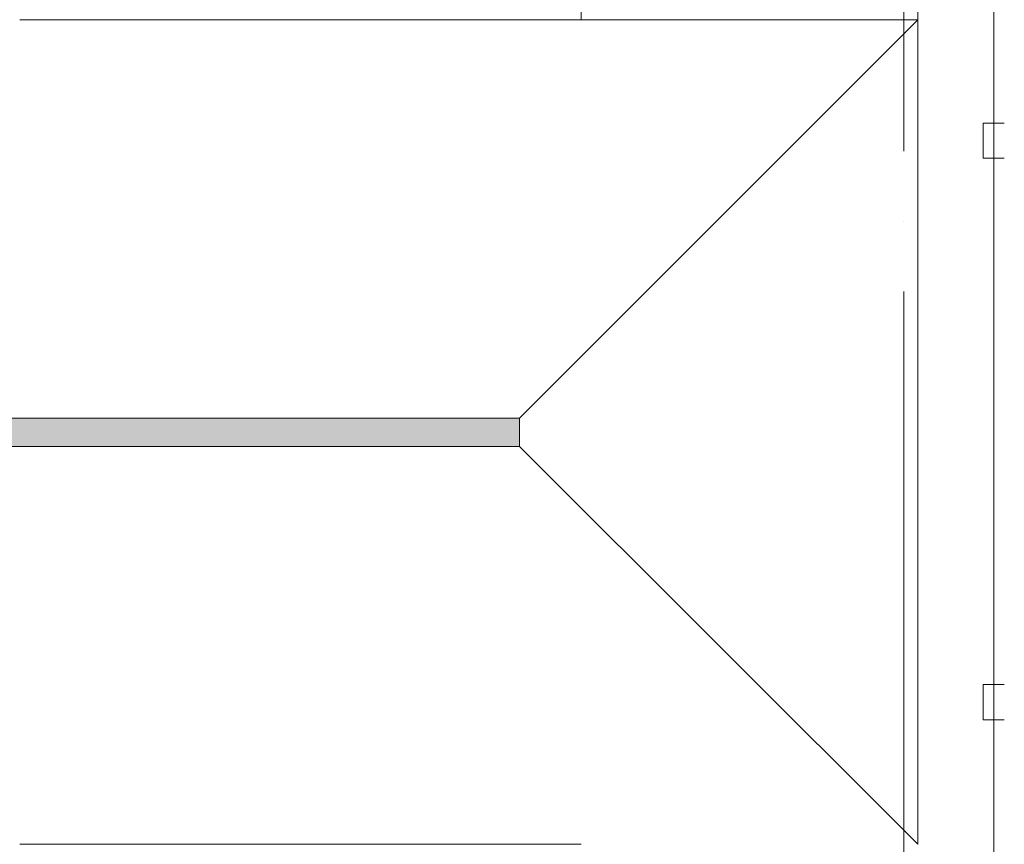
# Model space of a CAD drawing. Header units: millimetres. Extents: x -32229 to 291619, y -13689 to 125138.
# Tile 34 of 256: x -1165 to 5850, y 52975 to 58850. Entities that reach past the tile are written whole.
import ezdxf

# ---------------------------------------------------------------- set-up
doc = ezdxf.new("R2010")
doc.units = ezdxf.units.MM
doc.linetypes.add('ADSK_Линия сетки', pattern=[5000, 4000, -500, 0, -500])
doc.layers.add('A-DETL-____-OTLN', color=7, linetype='Continuous', lineweight=9, true_color=0x00a600)
for name, color, linetype, lineweight in [('A-FLOR-____-OTLN', 7, 'Continuous', 18), ('M-EQPM-____-OTLN', 7, 'Continuous', 18), ('S-COLS-____-MCUT', 7, 'Continuous', 40), ('S-GRID-____-OTLN', 7, 'Continuous', 9)]:
    doc.layers.add(name, color=color, linetype=linetype, lineweight=lineweight)

# ---------------------------------------------------------------- blocks, each defined once
blk = doc.blocks.new('АР_Лоток - 200х100h_ЛВ1-7189173--02 ЭМ')
at = {"layer": 'M-EQPM-____-OTLN', "lineweight": 13, "true_color": 0xf3f3f3}
blk.add_hatch(color=7, dxfattribs=at).paths.add_polyline_path([(0, -99.8), (11500, -99.8), (11500, 100), (0, 100)])
blk = doc.blocks.new('Наметкина 10_РД_АР_П_отсоединено_rvt-1--02 ЭМ')
at = {"layer": 'A-FLOR-____-OTLN', "color": 253, "lineweight": 13, "true_color": 0xaaaaaa}
for p, q in [((-1164.7, 58850), (2835.3, 58850)), ((-1164.7, 58850), (2835.3, 58850)), ((2395.3, 56010), (5235.3, 58850)), ((5235.3, 52975), (5235.3, 58850)), ((5235.3, 58850), (5235.3, 52975)), ((-9104.7, 56010), (2395.3, 56010)), ((2395.3, 56010), (2395.3, 55810.2)), ((2395.3, 55810.2), (-9104.7, 55810.2)), ((5235.3, 52975), (2395.3, 55810.2)), ((2835.3, 52975), (-1164.7, 52975)), ((-1164.7, 52975), (2835.3, 52975))]:
    blk.add_line(p, q, dxfattribs=at)
at = {"layer": 'S-COLS-____-MCUT', "color": 253, "lineweight": 15, "true_color": 0xaaaaaa}
for p, q in [((2835.3, 59250), (2835.3, 58850)), ((5235.3, 58850), (5235.3, 59250)), ((2835.3, 58850), (5235.3, 58850))]:
    blk.add_line(p, q, dxfattribs=at)
at = {"layer": 'M-EQPM-____-OTLN', "color": 253, "lineweight": 13, "true_color": 0xaaaaaa}
blk.add_blockref('АР_Лоток - 200х100h_ЛВ1-7189173--02 ЭМ', (-9104.7, 55910), dxfattribs=at)

msp = doc.modelspace()

# ---------------------------------------------------------------- linework, layer by layer
at = {"layer": 'A-DETL-____-OTLN', "color": 5, "true_color": 0x0000ff}
for p, q in [((5775.3, 73061.8), (5775.3, 36661.8)), ((5850.3, 58112.4), (5700.3, 58112.4)), ((5700.3, 58112.4), (5700.3, 57862.4)), ((5700.3, 57862.4), (5850.3, 57862.4)), ((5850.3, 54112.4), (5700.3, 54112.4)), ((5700.3, 54112.4), (5700.3, 53862.4)), ((5700.3, 53862.4), (5850.3, 53862.4))]:
    msp.add_line(p, q, dxfattribs=at)
at = {"layer": 'S-GRID-____-OTLN', "color": 253, "linetype": 'ADSK_Линия сетки', "true_color": 0xaaaaaa}
msp.add_line((5135.3, -12088.9), (5135.3, 125138.4), dxfattribs=at)

# ---------------------------------------------------------------- block references
at = {"lineweight": 5}
msp.add_blockref('Наметкина 10_РД_АР_П_отсоединено_rvt-1--02 ЭМ', (0, 0), dxfattribs=at)

doc.saveas('drawing.dxf')
